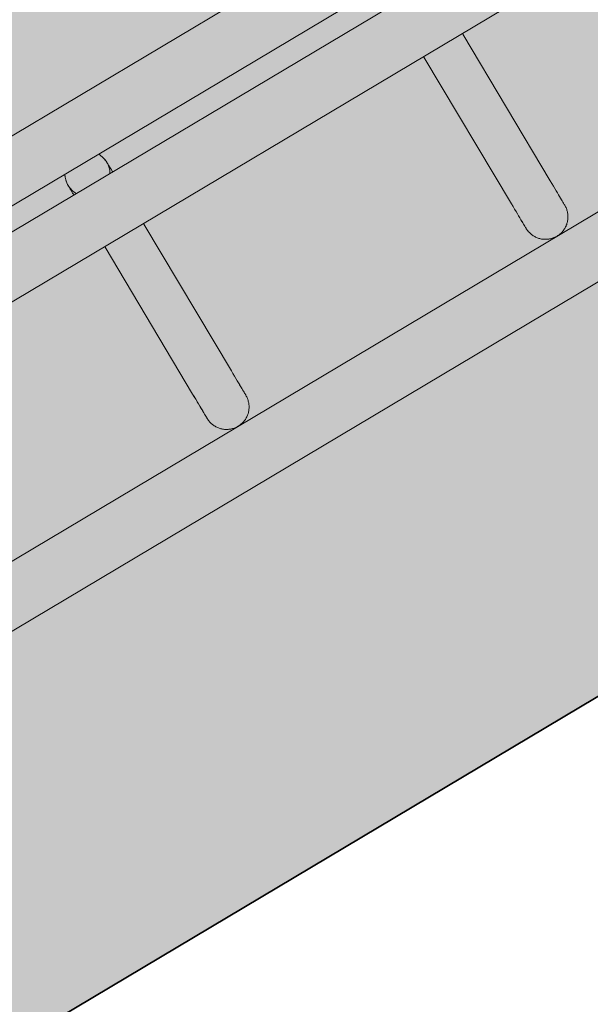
# Model space of a CAD drawing. Header units: metres. Extents: x 127444 to 127966, y 464485 to 464708.
# Tile 256 of 256: x 127927.9133 to 127927.9892, y 464643.7054 to 464643.8364. Entities that reach past the tile are written whole.
import ezdxf

# ---------------------------------------------------------------- set-up
doc = ezdxf.new("R2010")
doc.units = ezdxf.units.M
for name, color, linetype, lineweight in [('A-FLOR-HRAL', 11, 'Continuous', 9), ('B-WE-VH-VERHARDING_BETONSTRAATSTEEN-A-200', 8, 'Continuous', 9), ('N-WE-VH-VERHARDING_BETON-A', 252, 'Continuous', 18), ('N-WE-VH-VERHARDING_BETON-G', 252, 'Continuous', 35), ('S-BEAM', 12, 'Continuous', 9)]:
    doc.layers.add(name, color=color, linetype=linetype, lineweight=lineweight)

# ---------------------------------------------------------------- blocks, each defined once
blk = doc.blocks.new('34_22_B_BNP_Hekwerk_Integra_Schuin - Integra_Schuin_1000-4876906--2_00_00')
at = {"layer": 'A-FLOR-HRAL'}
for p, q in [((362.37, 9.5), (-1956.09, 9.5)), ((-1956.09, 1.5), (361.67, 1.5)), ((361.4, -1.5), (-1956.09, -1.5)), ((-1956.09, -9.5), (360.7, -9.5)), ((358.11, -39.13), (-1956.09, -39.13)), ((-1956.09, -47.13), (357.41, -47.13))]:
    blk.add_line(p, q, dxfattribs=at)
at = {"layer": 'S-BEAM'}
for p, q in [((-62.32, -9.6), (-62.32, -32.34)), ((-62.32, -9.6), (-62.32, -32.34)), ((-62.32, -9.6), (-62.32, -32.34)), ((-62.32, -9.6), (-62.32, -32.34)), ((-56.32, -32.34), (-56.32, -9.6)), ((-56.32, -32.34), (-56.32, -9.6)), ((-56.32, -32.34), (-56.32, -9.6)), ((-56.32, -32.34), (-56.32, -9.6)), ((-12.92, -9.6), (-12.92, -32.34)), ((-12.92, -9.6), (-12.92, -32.34)), ((-12.92, -9.6), (-12.92, -32.34)), ((-12.92, -9.6), (-12.92, -32.34)), ((-6.92, -32.34), (-6.92, -9.6)), ((-6.92, -32.34), (-6.92, -9.6)), ((-6.92, -32.34), (-6.92, -9.6)), ((-6.92, -32.34), (-6.92, -9.6))]:
    blk.add_line(p, q, dxfattribs=at)
at = {"layer": 'S-BEAM', "flags": 128}
for points in [[(-62.04, 1.28), (-61.98, 1.39), (-61.93, 1.49)], [(-62.04, 1.28), (-61.98, 1.39), (-61.93, 1.49)], [(-62.32, 0), (-62.32, 0.12), (-62.31, 0.24), (-62.3, 0.36), (-62.28, 0.48), (-62.26, 0.6)], [(-62.32, 0), (-62.32, 0.12), (-62.31, 0.24), (-62.3, 0.36), (-62.28, 0.48), (-62.26, 0.6)], [(-62.32, 0), (-62.32, -0.01), (-62.32, -0.03), (-62.32, -0.06), (-62.32, -0.11), (-62.32, -0.18), (-62.32, -0.26), (-62.32, -0.35), (-62.32, -0.46), (-62.32, -0.58), (-62.32, -0.71), (-62.32, -0.86), (-62.32, -1.02), (-62.32, -1.19), (-62.32, -1.37), (-62.32, -1.53)], [(-62.32, 0), (-62.32, -0.01), (-62.32, -0.03), (-62.32, -0.06), (-62.32, -0.11), (-62.32, -0.18), (-62.32, -0.26), (-62.32, -0.35), (-62.32, -0.46), (-62.32, -0.58), (-62.32, -0.71), (-62.32, -0.86), (-62.32, -1.02), (-62.32, -1.19), (-62.32, -1.37), (-62.32, -1.53)], [(-56.37, 0.54), (-56.35, 0.42), (-56.34, 0.3), (-56.33, 0.18), (-56.32, 0.06), (-56.32, 0)], [(-56.37, 0.54), (-56.35, 0.42), (-56.34, 0.3), (-56.33, 0.18), (-56.32, 0.06), (-56.32, 0)], [(-56.32, 0), (-56.32, -0.01), (-56.32, -0.03), (-56.32, -0.06), (-56.32, -0.11), (-56.32, -0.18), (-56.32, -0.26), (-56.32, -0.35), (-56.32, -0.46), (-56.32, -0.58), (-56.32, -0.71), (-56.32, -0.86), (-56.32, -1.02), (-56.32, -1.19), (-56.32, -1.37), (-56.32, -1.53)], [(-56.32, 0), (-56.32, -0.01), (-56.32, -0.03), (-56.32, -0.06), (-56.32, -0.11), (-56.32, -0.18), (-56.32, -0.26), (-56.32, -0.35), (-56.32, -0.46), (-56.32, -0.58), (-56.32, -0.71), (-56.32, -0.86), (-56.32, -1.02), (-56.32, -1.19), (-56.32, -1.37), (-56.32, -1.53)], [(-62.32, -1.53), (-62.32, -1.38), (-62.32, -1.19), (-62.32, -1.02), (-62.32, -0.86), (-62.32, -0.71), (-62.32, -0.58), (-62.32, -0.46), (-62.32, -0.35), (-62.32, -0.26), (-62.32, -0.18), (-62.32, -0.12), (-62.32, -0.07), (-62.32, -0.03), (-62.32, -0.01), (-62.32, 0)], [(-62.32, -1.53), (-62.32, -1.38), (-62.32, -1.19), (-62.32, -1.02), (-62.32, -0.86), (-62.32, -0.71), (-62.32, -0.58), (-62.32, -0.46), (-62.32, -0.35), (-62.32, -0.26), (-62.32, -0.18), (-62.32, -0.12), (-62.32, -0.07), (-62.32, -0.03), (-62.32, -0.01), (-62.32, 0)], [(-56.32, -1.53), (-56.32, -1.38), (-56.32, -1.19), (-56.32, -1.02), (-56.32, -0.86), (-56.32, -0.71), (-56.32, -0.58), (-56.32, -0.46), (-56.32, -0.35), (-56.32, -0.26), (-56.32, -0.18), (-56.32, -0.12), (-56.32, -0.07), (-56.32, -0.03), (-56.32, -0.01), (-56.32, 0)], [(-56.32, -1.53), (-56.32, -1.38), (-56.32, -1.19), (-56.32, -1.02), (-56.32, -0.86), (-56.32, -0.71), (-56.32, -0.58), (-56.32, -0.46), (-56.32, -0.35), (-56.32, -0.26), (-56.32, -0.18), (-56.32, -0.12), (-56.32, -0.07), (-56.32, -0.03), (-56.32, -0.01), (-56.32, 0)], [(-62.32, -32.34), (-62.32, -32.75), (-62.32, -33.15), (-62.32, -33.52), (-62.32, -33.87), (-62.32, -34.2), (-62.32, -34.5), (-62.32, -34.78), (-62.32, -35.03), (-62.32, -35.26), (-62.32, -35.46), (-62.32, -35.64), (-62.32, -35.78), (-62.32, -35.91), (-62.32, -36), (-62.32, -36.07), (-62.32, -36.11), (-62.32, -36.13)], [(-62.32, -36.13), (-62.32, -36.11), (-62.32, -36.07), (-62.32, -36), (-62.32, -35.91), (-62.32, -35.79), (-62.32, -35.64), (-62.32, -35.46), (-62.32, -35.26), (-62.32, -35.04), (-62.32, -34.78), (-62.32, -34.51), (-62.32, -34.2), (-62.32, -33.88), (-62.32, -33.53), (-62.32, -33.16), (-62.32, -32.76), (-62.32, -32.34), (-62.32, -32.34)], [(-62.32, -32.34), (-62.32, -32.75), (-62.32, -33.15), (-62.32, -33.52), (-62.32, -33.87), (-62.32, -34.2)], [(-62.32, -34.2), (-62.32, -33.88), (-62.32, -33.53), (-62.32, -33.16), (-62.32, -32.76), (-62.32, -32.34), (-62.32, -32.34)], [(-56.32, -32.34), (-56.32, -32.75), (-56.32, -33.15), (-56.32, -33.52), (-56.32, -33.87), (-56.32, -34.2), (-56.32, -34.5), (-56.32, -34.78), (-56.32, -35.03), (-56.32, -35.26), (-56.32, -35.46), (-56.32, -35.64), (-56.32, -35.78), (-56.32, -35.91), (-56.32, -36), (-56.32, -36.07), (-56.32, -36.11), (-56.32, -36.13)], [(-56.32, -36.13), (-56.32, -36.11), (-56.32, -36.07), (-56.32, -36), (-56.32, -35.91), (-56.32, -35.79), (-56.32, -35.64), (-56.32, -35.46), (-56.32, -35.26), (-56.32, -35.04), (-56.32, -34.78), (-56.32, -34.51), (-56.32, -34.2), (-56.32, -33.88), (-56.32, -33.53), (-56.32, -33.16), (-56.32, -32.76), (-56.32, -32.34), (-56.32, -32.34)], [(-12.92, -32.34), (-12.92, -32.75), (-12.92, -33.15), (-12.92, -33.52), (-12.92, -33.87), (-12.92, -34.2), (-12.92, -34.5), (-12.92, -34.78), (-12.92, -35.03), (-12.92, -35.26), (-12.92, -35.46), (-12.92, -35.64), (-12.92, -35.78), (-12.92, -35.91), (-12.92, -36), (-12.92, -36.07), (-12.92, -36.11), (-12.92, -36.13)], [(-12.92, -36.13), (-12.92, -36.11), (-12.92, -36.07), (-12.92, -36), (-12.92, -35.91), (-12.92, -35.79), (-12.92, -35.64), (-12.92, -35.46), (-12.92, -35.26), (-12.92, -35.04), (-12.92, -34.78), (-12.92, -34.51), (-12.92, -34.2), (-12.92, -33.88), (-12.92, -33.53), (-12.92, -33.16), (-12.92, -32.76), (-12.92, -32.34), (-12.92, -32.34)], [(-12.92, -32.34), (-12.92, -32.75), (-12.92, -33.15), (-12.92, -33.52), (-12.92, -33.87), (-12.92, -34.2)], [(-12.92, -34.2), (-12.92, -33.88), (-12.92, -33.53), (-12.92, -33.16), (-12.92, -32.76), (-12.92, -32.34), (-12.92, -32.34)], [(-6.92, -32.34), (-6.92, -32.75), (-6.92, -33.15), (-6.92, -33.52), (-6.92, -33.87), (-6.92, -34.2), (-6.92, -34.5), (-6.92, -34.78), (-6.92, -35.03), (-6.92, -35.26), (-6.92, -35.46), (-6.92, -35.64), (-6.92, -35.78), (-6.92, -35.91), (-6.92, -36), (-6.92, -36.07), (-6.92, -36.11), (-6.92, -36.13)], [(-6.92, -36.13), (-6.92, -36.11), (-6.92, -36.07), (-6.92, -36), (-6.92, -35.91), (-6.92, -35.79), (-6.92, -35.64), (-6.92, -35.46), (-6.92, -35.26), (-6.92, -35.04), (-6.92, -34.78), (-6.92, -34.51), (-6.92, -34.2), (-6.92, -33.88), (-6.92, -33.53), (-6.92, -33.16), (-6.92, -32.76), (-6.92, -32.34), (-6.92, -32.34)], [(-56.32, -33.52), (-56.32, -33.87), (-56.32, -34.2), (-56.32, -34.5), (-56.32, -34.78), (-56.32, -35.03), (-56.32, -35.26), (-56.32, -35.46), (-56.32, -35.64), (-56.32, -35.78), (-56.32, -35.91), (-56.32, -36), (-56.32, -36.07), (-56.32, -36.11), (-56.32, -36.13)], [(-56.32, -36.13), (-56.32, -36.11), (-56.32, -36.07), (-56.32, -36), (-56.32, -35.91), (-56.32, -35.79), (-56.32, -35.64), (-56.32, -35.46), (-56.32, -35.26), (-56.32, -35.04), (-56.32, -34.78), (-56.32, -34.51), (-56.32, -34.2), (-56.32, -33.88), (-56.32, -33.53)], [(-6.92, -33.52), (-6.92, -33.87), (-6.92, -34.2), (-6.92, -34.5), (-6.92, -34.78), (-6.92, -35.03), (-6.92, -35.26), (-6.92, -35.46), (-6.92, -35.64), (-6.92, -35.78), (-6.92, -35.91), (-6.92, -36), (-6.92, -36.07), (-6.92, -36.11), (-6.92, -36.13)], [(-6.92, -36.13), (-6.92, -36.11), (-6.92, -36.07), (-6.92, -36), (-6.92, -35.91), (-6.92, -35.79), (-6.92, -35.64), (-6.92, -35.46), (-6.92, -35.26), (-6.92, -35.04), (-6.92, -34.78), (-6.92, -34.51), (-6.92, -34.2), (-6.92, -33.88), (-6.92, -33.53)], [(-56.32, -36.13), (-56.33, -36.25), (-56.33, -36.36), (-56.34, -36.48), (-56.36, -36.6), (-56.38, -36.72), (-56.41, -36.84), (-56.44, -36.95), (-56.48, -37.07), (-56.52, -37.18), (-56.56, -37.29), (-56.61, -37.4), (-56.66, -37.51), (-56.72, -37.62), (-56.78, -37.72), (-56.85, -37.82), (-56.92, -37.92), (-56.99, -38.01), (-57.07, -38.1), (-57.15, -38.19), (-57.23, -38.28), (-57.32, -38.36), (-57.41, -38.44), (-57.51, -38.51), (-57.6, -38.58), (-57.7, -38.65), (-57.8, -38.71), (-57.91, -38.77), (-58.02, -38.83), (-58.12, -38.88), (-58.24, -38.92), (-58.35, -38.96), (-58.46, -39), (-58.58, -39.03), (-58.7, -39.06), (-58.81, -39.08), (-58.93, -39.1), (-59.05, -39.11), (-59.17, -39.12), (-59.29, -39.12), (-59.41, -39.12), (-59.53, -39.12), (-59.65, -39.11), (-59.77, -39.09), (-59.89, -39.07), (-60, -39.05), (-60.12, -39.02), (-60.24, -38.98), (-60.35, -38.94), (-60.46, -38.9), (-60.57, -38.85), (-60.68, -38.8), (-60.79, -38.74), (-60.89, -38.68), (-60.99, -38.62), (-61.09, -38.55), (-61.18, -38.48), (-61.28, -38.4), (-61.37, -38.32), (-61.45, -38.24), (-61.53, -38.15), (-61.61, -38.06), (-61.69, -37.97), (-61.76, -37.87), (-61.83, -37.77), (-61.89, -37.67), (-61.95, -37.57), (-62.01, -37.46), (-62.06, -37.35), (-62.11, -37.24), (-62.15, -37.13), (-62.19, -37.02), (-62.22, -36.9), (-62.25, -36.78), (-62.27, -36.67), (-62.29, -36.55), (-62.31, -36.43), (-62.32, -36.31), (-62.32, -36.19), (-62.32, -36.13)], [(-56.32, -36.13), (-56.33, -36.25), (-56.33, -36.36), (-56.34, -36.48), (-56.36, -36.6), (-56.38, -36.72), (-56.41, -36.84), (-56.44, -36.95), (-56.48, -37.07), (-56.52, -37.18), (-56.56, -37.29), (-56.61, -37.4), (-56.66, -37.51), (-56.72, -37.62), (-56.78, -37.72), (-56.85, -37.82), (-56.92, -37.92), (-56.99, -38.01), (-57.07, -38.1), (-57.15, -38.19), (-57.23, -38.28), (-57.32, -38.36), (-57.41, -38.44), (-57.51, -38.51), (-57.6, -38.58), (-57.7, -38.65), (-57.8, -38.71), (-57.91, -38.77), (-58.02, -38.83), (-58.12, -38.88), (-58.24, -38.92), (-58.35, -38.96), (-58.46, -39), (-58.58, -39.03), (-58.7, -39.06), (-58.81, -39.08), (-58.93, -39.1), (-59.05, -39.11), (-59.17, -39.12), (-59.29, -39.12), (-59.41, -39.12), (-59.53, -39.12), (-59.65, -39.11), (-59.77, -39.09), (-59.89, -39.07), (-60, -39.05), (-60.12, -39.02), (-60.24, -38.98), (-60.35, -38.94), (-60.46, -38.9), (-60.57, -38.85), (-60.68, -38.8), (-60.79, -38.74), (-60.89, -38.68), (-60.99, -38.62), (-61.09, -38.55), (-61.18, -38.48), (-61.28, -38.4), (-61.37, -38.32), (-61.45, -38.24), (-61.53, -38.15), (-61.61, -38.06), (-61.69, -37.97), (-61.76, -37.87), (-61.83, -37.77), (-61.89, -37.67), (-61.95, -37.57), (-62.01, -37.46), (-62.06, -37.35), (-62.11, -37.24), (-62.15, -37.13), (-62.19, -37.02), (-62.22, -36.9), (-62.25, -36.78), (-62.27, -36.67)], [(-6.92, -36.13), (-6.93, -36.25), (-6.93, -36.36), (-6.94, -36.48), (-6.96, -36.6), (-6.98, -36.72), (-7.01, -36.84), (-7.04, -36.95), (-7.08, -37.07), (-7.12, -37.18), (-7.16, -37.29), (-7.21, -37.4), (-7.26, -37.51), (-7.32, -37.62), (-7.38, -37.72), (-7.45, -37.82), (-7.52, -37.92), (-7.59, -38.01), (-7.67, -38.1), (-7.75, -38.19), (-7.83, -38.28), (-7.92, -38.36), (-8.01, -38.44), (-8.11, -38.51), (-8.2, -38.58), (-8.3, -38.65), (-8.4, -38.71), (-8.51, -38.77), (-8.62, -38.83), (-8.73, -38.88), (-8.84, -38.92), (-8.95, -38.96), (-9.06, -39), (-9.18, -39.03), (-9.3, -39.06), (-9.41, -39.08), (-9.53, -39.1), (-9.65, -39.11), (-9.77, -39.12), (-9.89, -39.12), (-10.01, -39.12), (-10.13, -39.12), (-10.25, -39.11), (-10.37, -39.09), (-10.49, -39.07), (-10.6, -39.05), (-10.72, -39.02), (-10.84, -38.98), (-10.95, -38.94), (-11.06, -38.9), (-11.17, -38.85), (-11.28, -38.8), (-11.39, -38.74), (-11.49, -38.68), (-11.59, -38.62), (-11.69, -38.55), (-11.78, -38.48), (-11.88, -38.4), (-11.97, -38.32), (-12.05, -38.24), (-12.14, -38.15), (-12.21, -38.06), (-12.29, -37.97), (-12.36, -37.87), (-12.43, -37.77), (-12.49, -37.67), (-12.55, -37.57), (-12.61, -37.46), (-12.66, -37.35), (-12.71, -37.24), (-12.75, -37.13), (-12.79, -37.02), (-12.82, -36.9), (-12.85, -36.78), (-12.87, -36.67), (-12.89, -36.55), (-12.91, -36.43), (-12.92, -36.31), (-12.92, -36.19), (-12.92, -36.13)], [(-6.92, -36.13), (-6.93, -36.25), (-6.93, -36.36), (-6.94, -36.48), (-6.96, -36.6), (-6.98, -36.72), (-7.01, -36.84), (-7.04, -36.95), (-7.08, -37.07), (-7.12, -37.18), (-7.16, -37.29), (-7.21, -37.4), (-7.26, -37.51), (-7.32, -37.62), (-7.38, -37.72), (-7.45, -37.82), (-7.52, -37.92), (-7.59, -38.01), (-7.67, -38.1), (-7.75, -38.19), (-7.83, -38.28), (-7.92, -38.36), (-8.01, -38.44), (-8.11, -38.51), (-8.2, -38.58), (-8.3, -38.65), (-8.4, -38.71), (-8.51, -38.77), (-8.62, -38.83), (-8.73, -38.88), (-8.84, -38.92), (-8.95, -38.96), (-9.06, -39), (-9.18, -39.03), (-9.3, -39.06), (-9.41, -39.08), (-9.53, -39.1), (-9.65, -39.11), (-9.77, -39.12), (-9.89, -39.12), (-10.01, -39.12), (-10.13, -39.12), (-10.25, -39.11), (-10.37, -39.09), (-10.49, -39.07), (-10.6, -39.05), (-10.72, -39.02), (-10.84, -38.98), (-10.95, -38.94), (-11.06, -38.9), (-11.17, -38.85), (-11.28, -38.8), (-11.39, -38.74), (-11.49, -38.68), (-11.59, -38.62), (-11.69, -38.55), (-11.78, -38.48), (-11.88, -38.4), (-11.97, -38.32), (-12.05, -38.24), (-12.14, -38.15), (-12.21, -38.06), (-12.29, -37.97), (-12.36, -37.87), (-12.43, -37.77), (-12.49, -37.67), (-12.55, -37.57), (-12.61, -37.46), (-12.66, -37.35), (-12.71, -37.24), (-12.75, -37.13), (-12.79, -37.02), (-12.82, -36.9), (-12.85, -36.78), (-12.87, -36.67)]]:
    blk.add_lwpolyline(points, dxfattribs=at)
at = {"layer": 'S-BEAM'}
for start, end in [(150, 180), (360, 30), (165, 180), (360, 15), (180, 210), (180, 195), (330, 360), (345, 360)]:
    blk.add_arc((-59.32, 0), 3, start, end, dxfattribs=at)

msp = doc.modelspace()

# ---------------------------------------------------------------- hatches: boundary and pattern name
at = {"layer": 'B-WE-VH-VERHARDING_BETONSTRAATSTEEN-A-200'}
h = msp.add_hatch(dxfattribs=at)
h.set_pattern_fill('AVH-BSS_KEIFORMAAT_ELLEBOOG-SO', color=256, angle=1, pattern_type=2)
h.set_pattern_definition([(31.81611, (127908.58607, 464613.06392), (0.03386772, 0.14457862), [0.315, -0.105]), (301.81611, (127908.47536, 464613.24236), (0.03386772, 0.14457862), [0.315, -0.105])])
h.paths.add_polyline_path([(127940.57923, 464651.66311), (127937.65926, 464649.92134), (127938.01786, 464649.32017), (127940.93783, 464651.06194)], flags=16)
h.paths.add_polyline_path([(127944.2228, 464653.02142), (127943.8642, 464653.62259), (127940.94423, 464651.88083), (127941.30283, 464651.27966)], flags=16)
edge = h.paths.add_edge_path(flags=16)
edge.add_arc((127917.88105, 464700.47107), 0.4, 30.8149, 210.8149)
edge.add_line((127917.53752, 464700.26616), (127921.37951, 464693.82496))
edge.add_arc((127921.72304, 464694.02987), 0.4, 210.8149, 390.8149)
edge.add_line((127922.06657, 464694.23477), (127918.22458, 464700.67597))
edge = h.paths.add_edge_path()
edge.add_line((127929.24995, 464697.53579), (127928.80329, 464697.26935))
edge.add_line((127928.80329, 464697.26935), (127928.62665, 464697.56548))
edge.add_line((127928.62665, 464697.56548), (127924.41416, 464695.05272))
edge.add_line((127924.41416, 464695.05272), (127919.91876, 464702.589))
edge.add_arc((127922.49521, 464704.12585), 3, 146.6578, 210.81611, ccw=False)
edge.add_line((127919.989, 464705.77476), (127913.63025, 464701.98178))
edge.add_arc((127913.33915, 464701.57526), 0.5, 30.8162, 54.3942, ccw=False)
edge.add_line((127913.76856, 464701.8314), (127919.60859, 464692.04091))
edge.add_arc((127919.17411, 464691.7839), 0.50481, -52.9525, 30.6058, ccw=False)
edge.add_line((127919.47824, 464691.381), (127915.65218, 464689.09885))
edge.add_line((127915.65218, 464689.09885), (127916.2004, 464688.17979))
edge.add_line((127916.2004, 464688.17979), (127915.59923, 464687.82119))
edge.add_line((127915.59923, 464687.82119), (127915.05101, 464688.74026))
edge.add_line((127915.05101, 464688.74026), (127913.20424, 464687.63872))
edge.add_line((127913.20424, 464687.63872), (127914.89256, 464684.76207))
edge.add_line((127914.89256, 464684.76207), (127915.59184, 464684.79392))
edge.add_line((127915.59184, 464684.79392), (127915.63332, 464683.88302))
edge.add_line((127915.63332, 464683.88302), (127917.341, 464684.90122))
edge.add_line((127917.341, 464684.90122), (127916.77749, 464685.84591))
edge.add_line((127916.77749, 464685.84591), (127917.37866, 464686.20451))
edge.add_line((127917.37866, 464686.20451), (127918.50568, 464684.31512))
edge.add_line((127918.50568, 464684.31512), (127917.90451, 464683.95652))
edge.add_line((127917.90451, 464683.95652), (127919.08277, 464681.98124))
edge.add_line((127919.08277, 464681.98124), (127919.68394, 464682.33984))
edge.add_line((127919.68394, 464682.33984), (127921.4257, 464679.41987))
edge.add_line((127921.4257, 464679.41987), (127920.82453, 464679.06127))
edge.add_line((127920.82453, 464679.06127), (127922.00279, 464677.08599))
edge.add_line((127922.00279, 464677.08599), (127922.60396, 464677.44459))
edge.add_line((127922.60396, 464677.44459), (127923.73098, 464675.5552))
edge.add_line((127923.73098, 464675.5552), (127923.12981, 464675.1966))
edge.add_line((127923.12981, 464675.1966), (127924.61544, 464672.70603))
edge.add_line((127924.61544, 464672.70603), (127925.21661, 464673.06463))
edge.add_line((127925.21661, 464673.06463), (127926.34363, 464671.17523))
edge.add_line((127926.34363, 464671.17523), (127927.82926, 464668.68467))
edge.add_line((127927.82926, 464668.68467), (127928.95628, 464666.79527))
edge.add_line((127928.95628, 464666.79527), (127930.44191, 464664.30471))
edge.add_line((127930.44191, 464664.30471), (127931.56893, 464662.41531))
edge.add_line((127931.56893, 464662.41531), (127930.96776, 464662.05671))
edge.add_line((127930.96776, 464662.05671), (127932.45339, 464659.56615))
edge.add_line((127932.45339, 464659.56615), (127933.05456, 464659.92475))
edge.add_line((127933.05456, 464659.92475), (127934.18159, 464658.03535))
edge.add_line((127934.18159, 464658.03535), (127933.58041, 464657.67675))
edge.add_line((127933.58041, 464657.67675), (127933.90059, 464657.13999))
edge.add_line((127933.90059, 464657.13999), (127935.47222, 464658.07747))
edge.add_line((127935.47222, 464658.07747), (127936.59925, 464656.18808))
edge.add_line((127936.59925, 464656.18808), (127934.70986, 464655.06105))
edge.add_line((127934.70986, 464655.06105), (127933.96704, 464656.30634))
edge.add_line((127933.96704, 464656.30634), (127931.26177, 464654.69264))
edge.add_line((127931.26177, 464654.69264), (127931.62037, 464654.09147))
edge.add_line((127931.62037, 464654.09147), (127931.0192, 464653.73287))
edge.add_line((127931.0192, 464653.73287), (127930.66068, 464654.33409))
edge.add_line((127930.66068, 464654.33409), (127926.95213, 464652.12194))
edge.add_line((127926.95213, 464652.12194), (127930.18506, 464645.46298))
edge.add_line((127930.18506, 464645.46298), (127936.19927, 464649.05046))
edge.add_line((127936.19927, 464649.05046), (127936.55787, 464648.44929))
edge.add_line((127936.55787, 464648.44929), (127921.0133, 464639.17694))
edge.add_line((127921.0133, 464639.17694), (127920.84681, 464639.45605))
edge.add_line((127920.84681, 464639.45605), (127918.35625, 464637.97043))
edge.add_line((127918.35625, 464637.97043), (127918.90695, 464637.0472))
edge.add_line((127918.90695, 464637.0472), (127917.01756, 464635.92018))
edge.add_line((127917.01756, 464635.92018), (127916.46685, 464636.8434))
edge.add_line((127916.46685, 464636.8434), (127913.97628, 464635.35778))
edge.add_line((127913.97628, 464635.35778), (127914.14278, 464635.07866))
edge.add_line((127914.14278, 464635.07866), (127912.25338, 464633.95164))
edge.add_line((127912.25338, 464633.95164), (127915.11458, 464629.155))
edge.add_line((127915.11458, 464629.155), (127902.72187, 464621.76273))
edge.add_line((127902.72187, 464621.76273), (127903.5901, 464620.30719))
edge.add_line((127903.5901, 464620.30719), (127904.08821, 464620.60432))
edge.add_line((127904.08821, 464620.60432), (127904.44681, 464620.00315))
edge.add_line((127904.44681, 464620.00315), (127903.9487, 464619.70602))
edge.add_line((127903.9487, 464619.70602), (127905.69046, 464616.78605))
edge.add_line((127905.69046, 464616.78605), (127906.18858, 464617.08317))
edge.add_line((127906.18858, 464617.08317), (127906.54718, 464616.482))
edge.add_line((127906.54718, 464616.482), (127906.04906, 464616.18488))
edge.add_line((127906.04906, 464616.18488), (127907.79083, 464613.2649))
edge.add_line((127907.79083, 464613.2649), (127908.28894, 464613.56203))
edge.add_line((127908.28894, 464613.56203), (127908.58607, 464613.06392))
edge.add_line((127908.58607, 464613.06392), (127911.67781, 464614.90814))
edge.add_line((127911.67781, 464614.90814), (127911.38068, 464615.40625))
edge.add_line((127911.38068, 464615.40625), (127922.07294, 464621.78419))
edge.add_line((127922.07294, 464621.78419), (127922.37006, 464621.28608))
edge.add_line((127922.37006, 464621.28608), (127924.86063, 464622.7717))
edge.add_line((127924.86063, 464622.7717), (127924.5635, 464623.26982))
edge.add_line((127924.5635, 464623.26982), (127926.4529, 464624.39684))
edge.add_line((127926.4529, 464624.39684), (127926.75002, 464623.89873))
edge.add_line((127926.75002, 464623.89873), (127929.24059, 464625.38436))
edge.add_line((127929.24059, 464625.38436), (127928.94347, 464625.88247))
edge.add_line((127928.94347, 464625.88247), (127930.83286, 464627.00949))
edge.add_line((127930.83286, 464627.00949), (127931.12999, 464626.51138))
edge.add_line((127931.12999, 464626.51138), (127933.62055, 464627.99701))
edge.add_line((127933.62055, 464627.99701), (127933.32343, 464628.49512))
edge.add_line((127933.32343, 464628.49512), (127935.21282, 464629.62214))
edge.add_line((127935.21282, 464629.62214), (127935.50995, 464629.12403))
edge.add_line((127935.50995, 464629.12403), (127938.00051, 464630.60966))
edge.add_line((127938.00051, 464630.60966), (127937.96978, 464630.66119))
edge.add_line((127937.96978, 464630.66119), (127938.61389, 464631.0454))
edge.add_line((127938.61389, 464631.0454), (127938.3475, 464631.49198))
edge.add_line((127938.3475, 464631.49198), (127938.94867, 464631.85058))
edge.add_line((127938.94867, 464631.85058), (127939.21506, 464631.404))
edge.add_line((127939.21506, 464631.404), (127942.99385, 464633.65805))
edge.add_line((127942.99385, 464633.65805), (127942.72746, 464634.10463))
edge.add_line((127942.72746, 464634.10463), (127943.32863, 464634.46323))
edge.add_line((127943.32863, 464634.46323), (127943.59502, 464634.01665))
edge.add_line((127943.59502, 464634.01665), (127947.37381, 464636.2707))
edge.add_line((127947.37381, 464636.2707), (127947.10742, 464636.71728))
edge.add_line((127947.10742, 464636.71728), (127947.70859, 464637.07588))
edge.add_line((127947.70859, 464637.07588), (127947.97498, 464636.6293))
edge.add_line((127947.97498, 464636.6293), (127951.75377, 464638.88335))
edge.add_line((127951.75377, 464638.88335), (127951.48738, 464639.32993))
edge.add_line((127951.48738, 464639.32993), (127952.08855, 464639.68853))
edge.add_line((127952.08855, 464639.68853), (127952.35494, 464639.24195))
edge.add_line((127952.35494, 464639.24195), (127956.13373, 464641.496))
edge.add_line((127956.13373, 464641.496), (127955.86734, 464641.94258))
edge.add_line((127955.86734, 464641.94258), (127956.46851, 464642.30118))
edge.add_line((127956.46851, 464642.30118), (127956.7349, 464641.8546))
edge.add_line((127956.7349, 464641.8546), (127960.51369, 464644.10865))
edge.add_line((127960.51369, 464644.10865), (127960.2473, 464644.55523))
edge.add_line((127960.2473, 464644.55523), (127960.69389, 464644.82162))
edge.add_line((127960.69389, 464644.82162), (127959.27999, 464647.19196))
edge.add_line((127959.27999, 464647.19196), (127958.8334, 464646.92557))
edge.add_line((127958.8334, 464646.92557), (127958.47477, 464647.52678))
edge.add_line((127958.47477, 464647.52678), (127958.92142, 464647.79309))
edge.add_line((127958.92142, 464647.79309), (127958.87527, 464647.87041))
edge.add_line((127958.87527, 464647.87041), (127958.83663, 464647.84737))
edge.add_line((127958.83663, 464647.84737), (127958.29873, 464648.74912))
edge.add_line((127958.29873, 464648.74912), (127958.3374, 464648.77219))
edge.add_line((127958.3374, 464648.77219), (127958.29125, 464648.84946))
edge.add_line((127958.29125, 464648.84946), (127957.84469, 464648.58308))
edge.add_line((127957.84469, 464648.58308), (127957.48609, 464649.18425))
edge.add_line((127957.48609, 464649.18425), (127957.93268, 464649.45064))
edge.add_line((127957.93268, 464649.45064), (127955.52494, 464653.48708))
edge.add_line((127955.52494, 464653.48708), (127955.07836, 464653.22069))
edge.add_line((127955.07836, 464653.22069), (127954.71976, 464653.82186))
edge.add_line((127954.71976, 464653.82186), (127955.16635, 464654.08825))
edge.add_line((127955.16635, 464654.08825), (127952.76374, 464658.1161))
edge.add_line((127952.76374, 464658.1161), (127952.31714, 464657.8497))
edge.add_line((127952.31714, 464657.8497), (127951.95854, 464658.45088))
edge.add_line((127951.95854, 464658.45088), (127952.40514, 464658.71727))
edge.add_line((127952.40514, 464658.71727), (127950.1511, 464662.49607))
edge.add_line((127950.1511, 464662.49607), (127949.70449, 464662.22967))
edge.add_line((127949.70449, 464662.22967), (127949.34589, 464662.83084))
edge.add_line((127949.34589, 464662.83084), (127949.79248, 464663.09722))
edge.add_line((127949.79248, 464663.09722), (127947.53848, 464666.87604))
edge.add_line((127947.53848, 464666.87604), (127947.09184, 464666.60963))
edge.add_line((127947.09184, 464666.60963), (127946.73324, 464667.2108))
edge.add_line((127946.73324, 464667.2108), (127947.17983, 464667.47719))
edge.add_line((127947.17983, 464667.47719), (127944.92584, 464671.25601))
edge.add_line((127944.92584, 464671.25601), (127944.47919, 464670.98959))
edge.add_line((127944.47919, 464670.98959), (127944.12059, 464671.59076))
edge.add_line((127944.12059, 464671.59076), (127944.56722, 464671.85717))
edge.add_line((127944.56722, 464671.85717), (127942.31317, 464675.63596))
edge.add_line((127942.31317, 464675.63596), (127941.86654, 464675.36955))
edge.add_line((127941.86654, 464675.36955), (127941.50794, 464675.97072))
edge.add_line((127941.50794, 464675.97072), (127941.9546, 464676.23715))
edge.add_line((127941.9546, 464676.23715), (127939.7005, 464680.01591))
edge.add_line((127939.7005, 464680.01591), (127939.25413, 464679.74965))
edge.add_line((127939.25413, 464679.74965), (127938.89514, 464680.35059))
edge.add_line((127938.89514, 464680.35059), (127939.34202, 464680.61716))
edge.add_line((127939.34202, 464680.61716), (127937.08788, 464684.39589))
edge.add_line((127937.08788, 464684.39589), (127936.64124, 464684.12947))
edge.add_line((127936.64124, 464684.12947), (127936.28264, 464684.73064))
edge.add_line((127936.28264, 464684.73064), (127936.7293, 464684.99708))
edge.add_line((127936.7293, 464684.99708), (127934.47522, 464688.77585))
edge.add_line((127934.47522, 464688.77585), (127934.02859, 464688.50943))
edge.add_line((127934.02859, 464688.50943), (127933.66999, 464689.1106))
edge.add_line((127933.66999, 464689.1106), (127934.11664, 464689.37703))
edge.add_line((127934.11664, 464689.37703), (127931.8626, 464693.15582))
edge.add_line((127931.8626, 464693.15582), (127931.41594, 464692.88939))
edge.add_line((127931.41594, 464692.88939), (127931.05734, 464693.49056))
edge.add_line((127931.05734, 464693.49056), (127931.504, 464693.75699))
edge.add_line((127931.504, 464693.75699), (127929.24995, 464697.53579))
h.paths.add_polyline_path([(127958.14957, 464648.76494), (127958.25263, 464648.82642), (127958.88274, 464647.77007), (127958.77968, 464647.7086)], flags=17)
h = msp.add_hatch(dxfattribs=at)
h.set_pattern_fill('AVH-BSS_KEIFORMAAT_ELLEBOOG-SO', color=256, angle=1, pattern_type=2)
h.set_pattern_definition([(1, (2e-09, 52.72539), (0.103151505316, 0.106816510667), [0.315, -0.105]), (271, (-0.00367, 52.93536), (0.103151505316, 0.106816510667), [0.315, -0.105])])
h.paths.add_polyline_path([(127936.64375, 464648.50051), (127936.28515, 464649.10169), (127925.97936, 464642.95427), (127922.55986, 464648.68687), (127922.86045, 464648.86617), (127922.50185, 464649.46734), (127917.3531, 464646.39611), (127917.30336, 464647.21519), (127916.60409, 464647.18334), (127916.70418, 464644.98562), (127917.40346, 464645.01746), (127917.37714, 464645.59537), (127918.05108, 464645.99738), (127921.47058, 464640.26478), (127920.6547, 464639.77811), (127921.0133, 464639.17694)], flags=17)
h.paths.add_polyline_path([(127906.47784, 464630.50653), (127906.11925, 464631.1077), (127904.22985, 464629.98067), (127904.58845, 464629.3795)], flags=16)
h.paths.add_polyline_path([(127914.14278, 464635.07866), (127913.78418, 464635.67983), (127911.89478, 464634.55281), (127912.25338, 464633.95164)], flags=17)
h.paths.add_polyline_path([(127936.64375, 464648.50051), (127936.28515, 464649.10169), (127925.97936, 464642.95427), (127922.55986, 464648.68687), (127922.86045, 464648.86617), (127922.50185, 464649.46734), (127917.3531, 464646.39611), (127917.30336, 464647.21519), (127916.60409, 464647.18334), (127916.70418, 464644.98562), (127917.40346, 464645.01746), (127917.37714, 464645.59537), (127918.05108, 464645.99738), (127921.47058, 464640.26478), (127920.6547, 464639.77811), (127921.0133, 464639.17694)], flags=17)
edge = h.paths.add_edge_path(flags=16)
edge.add_arc((127906.61302, 464696.42456), 0.40001, 2.991, 182.2395)
edge.add_line((127906.21332, 464696.40893), (127906.72019, 464685.30208))
edge.add_arc((127907.11886, 464685.34036), 0.4005, 185.4842, 359.7384)
edge.add_line((127907.51936, 464685.33853), (127907.01249, 464696.44544))
edge = h.paths.add_edge_path()
edge.add_line((127915.6825, 464667.41804), (127916.38177, 464667.44989))
edge.add_line((127916.38177, 464667.44989), (127916.21855, 464671.03351))
edge.add_line((127916.21855, 464671.03351), (127915.51928, 464671.00166))
edge.add_line((127915.51928, 464671.00166), (127915.41918, 464673.19938))
edge.add_line((127915.41918, 464673.19938), (127916.11846, 464673.23123))
edge.add_line((127916.11846, 464673.23123), (127915.98254, 464676.21547))
edge.add_line((127915.98254, 464676.21547), (127915.28327, 464676.18363))
edge.add_line((127915.28327, 464676.18363), (127915.12857, 464679.58011))
edge.add_line((127915.12857, 464679.58011), (127915.82785, 464679.61195))
edge.add_line((127915.82785, 464679.61195), (127915.69193, 464682.5962))
edge.add_line((127915.69193, 464682.5962), (127914.99266, 464682.56435))
edge.add_line((127914.99266, 464682.56435), (127914.89029, 464684.81202))
edge.add_line((127914.89029, 464684.81202), (127913.20424, 464687.63872))
edge.add_line((127913.20424, 464687.63872), (127910.65997, 464686.12114))
edge.add_arc((127910.40161, 464686.54922), 0.50001, 182.6082, 301.1127, ccw=False)
edge.add_line((127909.90212, 464686.52647), (127909.31543, 464699.40799))
edge.add_line((127909.31543, 464699.40799), (127903.79014, 464696.11216))
edge.add_line((127903.79014, 464696.11216), (127904.50289, 464680.46465))
edge.add_line((127904.50289, 464680.46465), (127899.60241, 464680.24141))
edge.add_line((127899.60241, 464680.24141), (127899.92236, 464673.19029))
edge.add_line((127899.92236, 464673.19029), (127899.34297, 464673.1639))
edge.add_line((127899.34297, 464673.1639), (127899.50737, 464669.58033))
edge.add_line((127899.50737, 464669.58033), (127900.08677, 464669.60672))
edge.add_line((127900.08677, 464669.60672), (127900.18686, 464667.409))
edge.add_line((127900.18686, 464667.409), (127899.60746, 464667.38261))
edge.add_line((127899.60746, 464667.38261), (127899.77068, 464663.79899))
edge.add_line((127899.77068, 464663.79899), (127900.35008, 464663.82538))
edge.add_line((127900.35008, 464663.82538), (127900.45017, 464661.62766))
edge.add_line((127900.45017, 464661.62766), (127899.87077, 464661.60127))
edge.add_line((127899.87077, 464661.60127), (127900.03861, 464658.01786))
edge.add_line((127900.03861, 464658.01786), (127900.61801, 464658.04425))
edge.add_line((127900.61801, 464658.04425), (127900.71348, 464655.84631))
edge.add_line((127900.71348, 464655.84631), (127900.13408, 464655.81992))
edge.add_line((127900.13408, 464655.81992), (127900.2973, 464652.2363))
edge.add_line((127900.2973, 464652.2363), (127900.8767, 464652.26269))
edge.add_line((127900.8767, 464652.26269), (127900.9768, 464650.06497))
edge.add_line((127900.9768, 464650.06497), (127900.3974, 464650.03858))
edge.add_line((127900.3974, 464650.03858), (127900.56061, 464646.45496))
edge.add_line((127900.56061, 464646.45496), (127901.14001, 464646.48135))
edge.add_line((127901.14001, 464646.48135), (127901.76673, 464632.72094))
edge.add_line((127901.76673, 464632.72094), (127901.18733, 464632.69455))
edge.add_line((127901.18733, 464632.69455), (127901.35055, 464629.11093))
edge.add_line((127901.35055, 464629.11093), (127901.92995, 464629.13732))
edge.add_line((127901.92995, 464629.13732), (127902.03004, 464626.9396))
edge.add_line((127902.03004, 464626.9396), (127901.45064, 464626.91321))
edge.add_line((127901.45064, 464626.91321), (127901.58097, 464624.05164))
edge.add_line((127901.58097, 464624.05164), (127902.16037, 464624.07803))
edge.add_line((127902.16037, 464624.07803), (127902.19222, 464623.37876))
edge.add_line((127902.19222, 464623.37876), (127901.7694, 464623.3595))
edge.add_line((127901.7694, 464623.3595), (127902.72187, 464621.76273))
edge.add_line((127902.72187, 464621.76273), (127915.11458, 464629.155))
edge.add_line((127915.11458, 464629.155), (127912.25338, 464633.95164))
edge.add_line((127912.25338, 464633.95164), (127914.14278, 464635.07866))
edge.add_line((127914.14278, 464635.07866), (127913.97628, 464635.35778))
edge.add_line((127913.97628, 464635.35778), (127916.46685, 464636.8434))
edge.add_line((127916.46685, 464636.8434), (127915.89053, 464637.80957))
edge.add_line((127915.89053, 464637.80957), (127917.77993, 464638.9366))
edge.add_line((127917.77993, 464638.9366), (127918.35625, 464637.97043))
edge.add_line((127918.35625, 464637.97043), (127920.84681, 464639.45605))
edge.add_line((127920.84681, 464639.45605), (127920.6547, 464639.77811))
edge.add_line((127920.6547, 464639.77811), (127921.47058, 464640.26478))
edge.add_line((127921.47058, 464640.26478), (127918.05038, 464646.00075))
edge.add_line((127918.05038, 464646.00075), (127917.37714, 464645.59537))
edge.add_line((127917.37714, 464645.59537), (127917.40346, 464645.01746))
edge.add_line((127917.40346, 464645.01746), (127916.70418, 464644.98562))
edge.add_line((127916.70418, 464644.98562), (127916.60409, 464647.18334))
edge.add_line((127916.60409, 464647.18334), (127917.18349, 464647.20973))
edge.add_line((127917.18349, 464647.20973), (127917.15193, 464647.90268))
edge.add_line((127917.15193, 464647.90268), (127916.57253, 464647.87629))
edge.add_line((127916.57253, 464647.87629), (127916.47243, 464650.07401))
edge.add_line((127916.47243, 464650.07401), (127917.17171, 464650.10586))
edge.add_line((127917.17171, 464650.10586), (127917.00849, 464653.68948))
edge.add_line((127917.00849, 464653.68948), (127916.30922, 464653.65763))
edge.add_line((127916.30922, 464653.65763), (127916.21781, 464655.85575))
edge.add_line((127916.21781, 464655.85575), (127916.0459, 464659.43897))
edge.add_line((127916.0459, 464659.43897), (127915.94581, 464661.6367))
edge.add_line((127915.94581, 464661.6367), (127915.78259, 464665.22032))
edge.add_line((127915.78259, 464665.22032), (127915.6825, 464667.41804))
at = {"layer": 'N-WE-VH-VERHARDING_BETON-A'}
h = msp.add_hatch(color=256, dxfattribs=at)
h.dxf.hatch_style = 1
edge = h.paths.add_edge_path()
edge.add_line((127921.64988, 464639.96419), (127917.87178, 464646.29796))
edge.add_line((127917.87178, 464646.29796), (127917.89329, 464646.31079))
edge.add_line((127917.89329, 464646.31079), (127917.94448, 464646.22489))
edge.add_arc((127917.96595, 464646.23769), 0.025, 210.8161, 300.8161)
edge.add_line((127917.97876, 464646.21622), (127918.15361, 464646.32086))
edge.add_arc((127918.13771, 464646.34015), 0.025, 309.4891, 390.8161)
edge.add_line((127918.15918, 464646.35296), (127918.10796, 464646.43884))
edge.add_line((127918.10796, 464646.43884), (127922.27326, 464648.92344))
edge.add_line((127922.27326, 464648.92344), (127922.32444, 464648.83754))
edge.add_arc((127922.34591, 464648.85034), 0.025, 210.8161, 300.8161)
edge.add_line((127922.35872, 464648.82887), (127922.4446, 464648.8801))
edge.add_line((127922.4446, 464648.8801), (127922.53048, 464648.93133))
edge.add_line((127922.53048, 464648.93133), (127922.53915, 464648.96561))
edge.add_line((127922.53915, 464648.96561), (127922.49432, 464649.04075))
edge.add_line((127922.49432, 464649.04075), (127925.10741, 464650.59736))
edge.add_line((127925.10741, 464650.59736), (127926.69124, 464647.32345))
edge.add_line((127926.69124, 464647.32345), (127928.32509, 464643.94613))
edge.add_line((127928.32509, 464643.94613), (127926.26601, 464642.71772))
edge.add_line((127926.26601, 464642.71772), (127926.21479, 464642.8036))
edge.add_arc((127926.19332, 464642.7908), 0.025, 30.8161, 120.8161)
edge.add_line((127926.18051, 464642.81227), (127926.09463, 464642.76104))
edge.add_line((127926.09463, 464642.76104), (127926.00445, 464642.70725))
edge.add_arc((127926.02475, 464642.68753), 0.0283, 135.8356, 195.7966)
edge.add_line((127925.99752, 464642.67983), (127926.05131, 464642.58965))
edge.add_line((127926.05131, 464642.58965), (127921.88605, 464640.10507))
edge.add_line((127921.88605, 464640.10507), (127921.83226, 464640.19525))
edge.add_arc((127921.81255, 464640.17495), 0.0283, 45.8356, 105.7966)
edge.add_line((127921.80484, 464640.20218), (127921.62449, 464640.0946))
edge.add_arc((127921.64479, 464640.07488), 0.0283, 135.8356, 195.7966)
edge.add_line((127921.61756, 464640.06718), (127921.67135, 464639.977))
edge.add_line((127921.67135, 464639.977), (127921.64988, 464639.96419))

# ---------------------------------------------------------------- linework, layer by layer
at = {"layer": 'N-WE-VH-VERHARDING_BETON-G', "flags": 128}
msp.add_lwpolyline([(127922.35872, 464648.82887), (127922.4446, 464648.8801), (127922.53048, 464648.93133), (127922.53915, 464648.96561), (127922.49432, 464649.04075), (127925.10741, 464650.59736), (127926.69124, 464647.32345), (127928.32509, 464643.94613), (127926.26601, 464642.71772), (127926.21479, 464642.8036, 0.414214), (127926.18051, 464642.81227), (127926.09463, 464642.76104), (127926.00445, 464642.70725, 0.267767), (127925.99752, 464642.67983), (127926.05131, 464642.58965), (127921.88605, 464640.10507)], format="xyb", dxfattribs=at)

# ---------------------------------------------------------------- block references
at = {"layer": 'A-FLOR-HRAL', "xscale": 0.001, "yscale": 0.001, "zscale": 0.001, "rotation": 30.81638242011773}
msp.add_blockref('34_22_B_BNP_Hekwerk_Integra_Schuin - Integra_Schuin_1000-4876906--2_00_00', (127927.97329, 464643.84631), dxfattribs=at)

doc.saveas('drawing.dxf')
